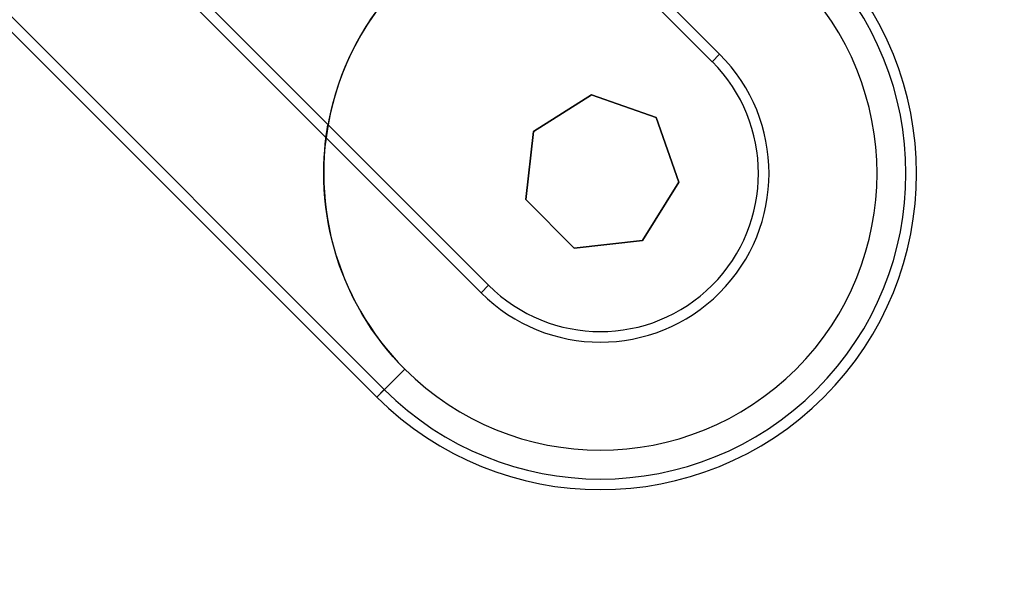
# Model space of a CAD drawing. Header units: millimetres. Extents: x -156 to 156, y -156 to 156.
# Tile 53 of 68: x 76.16 to 85.5, y -85.53 to -80.21. Entities that reach past the tile are written whole.
import ezdxf

# ---------------------------------------------------------------- set-up
doc = ezdxf.new("R2010")
doc.units = ezdxf.units.MM
doc.layers.add('MAIN-1', color=7, linetype='Continuous')

msp = doc.modelspace()

# ---------------------------------------------------------------- linework, layer by layer
at = {"layer": 'MAIN-1'}
for p, q in [((82.8025, -80.5391), (79.1786, -76.9152)), ((82.7315, -80.6102), (81.2082, -79.0869)), ((76.9152, -79.1786), (80.5391, -82.8025)), ((77.0674, -79.1888), (79.0869, -81.2082)), ((79.6206, -83.7211), (75.9966, -80.0972)), ((79.5495, -83.7922), (75.9852, -80.2278)), ((82.7315, -80.6102), (82.8025, -80.5391)), ((81.0358, -81.2718), (81.5869, -80.9255)), ((81.0358, -81.2718), (81.5869, -80.9255)), ((81.5869, -80.9255), (81.0358, -81.2718)), ((81.0358, -81.2718), (81.5869, -80.9255)), ((81.5869, -80.9255), (81.0358, -81.2718)), ((81.5869, -80.9255), (81.0358, -81.2718)), ((81.5869, -80.9255), (82.2012, -81.1405)), ((81.5869, -80.9255), (81.5869, -80.9255)), ((81.5869, -80.9255), (82.2012, -81.1405)), ((82.2012, -81.1405), (81.5869, -80.9255)), ((81.5869, -80.9255), (81.5869, -80.9255)), ((81.5869, -80.9255), (81.5869, -80.9255)), ((81.5869, -80.9255), (82.2012, -81.1405)), ((82.2012, -81.1405), (81.5869, -80.9255)), ((82.2012, -81.1405), (81.5869, -80.9255)), ((82.2012, -81.1405), (82.2012, -81.1405)), ((82.2012, -81.1405), (82.4161, -81.7548)), ((82.2012, -81.1405), (82.4161, -81.7548)), ((82.2012, -81.1405), (82.2012, -81.1405)), ((82.4161, -81.7548), (82.2012, -81.1405)), ((82.4161, -81.7548), (82.2012, -81.1405)), ((82.4161, -81.7548), (82.2012, -81.1405)), ((82.2012, -81.1405), (82.2012, -81.1405)), ((82.2012, -81.1405), (82.4161, -81.7548)), ((79.0732, -81.2931), (79.0788, -81.2561)), ((79.0788, -81.2561), (79.0832, -81.2296)), ((79.0832, -81.2296), (79.0859, -81.2136)), ((79.0859, -81.2136), (79.0869, -81.2082)), ((79.0869, -81.2082), (80.6102, -82.7315)), ((80.9629, -81.9185), (81.0358, -81.2718)), ((80.9629, -81.9185), (81.0358, -81.2718)), ((81.0358, -81.2718), (80.9629, -81.9185)), ((80.9629, -81.9185), (81.0358, -81.2718)), ((81.0358, -81.2718), (80.9629, -81.9185)), ((81.0358, -81.2718), (80.9629, -81.9185)), ((81.0358, -81.2718), (81.0358, -81.2718)), ((81.0358, -81.2718), (81.0358, -81.2718)), ((81.0358, -81.2718), (81.0358, -81.2718)), ((79.0607, -81.392), (79.0669, -81.3391)), ((79.0669, -81.3391), (79.0732, -81.2931)), ((79.0503, -81.5181), (79.0551, -81.4505)), ((79.0551, -81.4505), (79.0607, -81.392)), ((79.047, -81.5918), (79.0503, -81.5181)), ((79.0458, -81.6658), (79.047, -81.5918)), ((79.0468, -81.7416), (79.0458, -81.6658)), ((79.0502, -81.822), (79.0468, -81.7416)), ((79.0563, -81.9053), (79.0502, -81.822)), ((82.4161, -81.7548), (82.0699, -82.3059)), ((82.4161, -81.7548), (82.0699, -82.3059)), ((82.0699, -82.3059), (82.4161, -81.7548)), ((82.0699, -82.3059), (82.4161, -81.7548)), ((82.0699, -82.3059), (82.4161, -81.7548)), ((82.4161, -81.7548), (82.0699, -82.3059)), ((82.4161, -81.7548), (82.4161, -81.7548)), ((82.4161, -81.7548), (82.4161, -81.7548)), ((82.4161, -81.7548), (82.4161, -81.7548)), ((79.0653, -81.9898), (79.0563, -81.9053)), ((80.9629, -81.9185), (80.9629, -81.9185)), ((81.4231, -82.3787), (80.9629, -81.9185)), ((81.4231, -82.3787), (80.9629, -81.9185)), ((80.9629, -81.9185), (81.4231, -82.3787)), ((80.9629, -81.9185), (80.9629, -81.9185)), ((80.9629, -81.9185), (81.4231, -82.3787)), ((80.9629, -81.9185), (81.4231, -82.3787)), ((80.9629, -81.9185), (80.9629, -81.9185)), ((81.4231, -82.3787), (80.9629, -81.9185)), ((79.077, -82.0736), (79.0653, -81.9898)), ((79.0909, -82.155), (79.077, -82.0736)), ((79.1068, -82.2333), (79.0909, -82.155)), ((79.1254, -82.3117), (79.1068, -82.2333)), ((79.1466, -82.3903), (79.1254, -82.3117)), ((79.1705, -82.4691), (79.1466, -82.3903)), ((82.0699, -82.3059), (81.4231, -82.3787)), ((82.0699, -82.3059), (81.4231, -82.3787)), ((81.4231, -82.3787), (82.0699, -82.3059)), ((81.4231, -82.3787), (82.0699, -82.3059)), ((81.4231, -82.3787), (82.0699, -82.3059)), ((82.0699, -82.3059), (81.4231, -82.3787)), ((81.4231, -82.3787), (81.4231, -82.3787)), ((81.4231, -82.3787), (81.4231, -82.3787)), ((81.4231, -82.3787), (81.4231, -82.3787)), ((82.0699, -82.3059), (82.0699, -82.3059)), ((82.0699, -82.3059), (82.0699, -82.3059)), ((82.0699, -82.3059), (82.0699, -82.3059)), ((79.197, -82.5477), (79.1705, -82.4691)), ((79.2261, -82.626), (79.197, -82.5477)), ((79.2578, -82.7037), (79.2261, -82.626)), ((79.2921, -82.7807), (79.2578, -82.7037)), ((80.5391, -82.8025), (80.6102, -82.7315)), ((79.329, -82.8567), (79.2921, -82.7807)), ((79.3684, -82.9316), (79.329, -82.8567)), ((79.4102, -83.0051), (79.3684, -82.9316)), ((79.4544, -83.0771), (79.4102, -83.0051)), ((79.5006, -83.1476), (79.4544, -83.0771)), ((79.5489, -83.2162), (79.5006, -83.1476)), ((79.5991, -83.2828), (79.5489, -83.2162)), ((79.651, -83.3473), (79.5991, -83.2828)), ((79.7043, -83.4096), (79.651, -83.3473)), ((79.759, -83.4695), (79.7043, -83.4096)), ((79.8147, -83.527), (79.759, -83.4695)), ((79.8147, -83.527), (79.5495, -83.7922)), ((79.8147, -83.527), (79.8147, -83.527)), ((79.5495, -83.7922), (79.6206, -83.7211))]:
    msp.add_line(p, q, dxfattribs=at)
for centre, radius, start, end in [((0, 0), 101, 270.000019, 89.999981), ((0, 0), 100, 270.000019, 89.999981), ((0, 0), 105, 179.99998, 0), ((0, 0), 101, 270.000019, 0), ((0, 0), 100, 270.000019, 0), ((81.6708, -81.6708), 2.625, 44.99999, 225.00003), ((81.6708, -81.6708), 2.625, 100.1501, 169.8499), ((81.6708, -81.6708), 3, 225.00003, 44.99999), ((81.6708, -81.6708), 2.8995, 225.00003, 44.99999), ((81.6708, -81.6708), 2.625, 225.00003, 44.99999), ((81.6708, -81.6708), 2.625, 225.00003, 44.99999), ((81.6708, -81.6708), 1.6005, 225.00003, 44.99999), ((81.6708, -81.6708), 1.5, 225.00003, 44.99999)]:
    msp.add_arc(centre, radius, start, end, dxfattribs=at)

doc.saveas('drawing.dxf')
